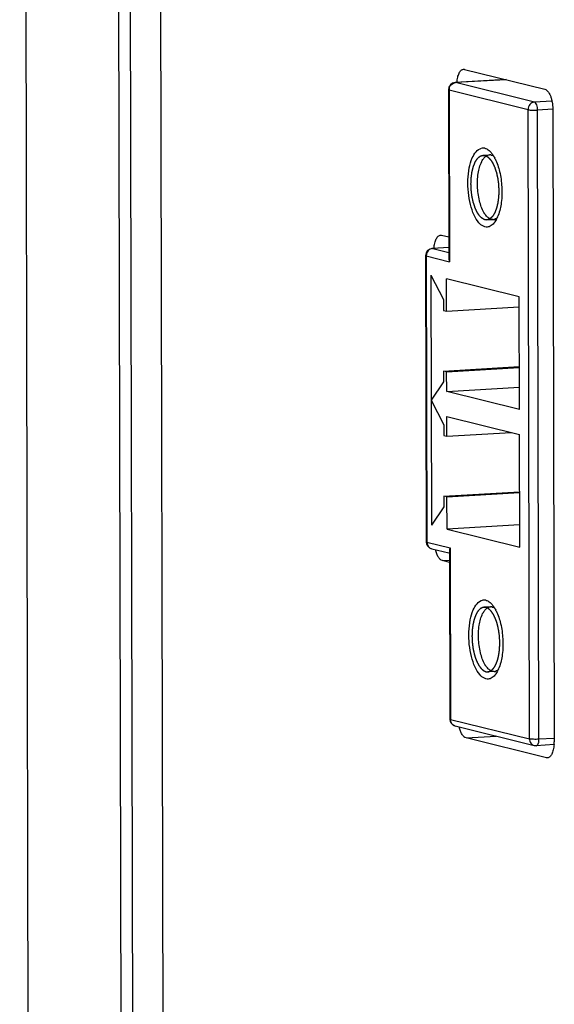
# Model space of a CAD drawing. Header units: millimetres. Extents: x 0 to 2731, y -3524 to -2222.
# Tile 66 of 221: x 1453 to 1468, y -3233 to -3206. Entities that reach past the tile are written whole.
import ezdxf

# ---------------------------------------------------------------- set-up
doc = ezdxf.new("R2010")
doc.units = ezdxf.units.MM
doc.header["$LTSCALE"] = 46.255
doc.layers.add('00_COMPONENTS', color=7, linetype='CONTINUOUS')

msp = doc.modelspace()

# ---------------------------------------------------------------- linework, layer by layer
at = {"layer": '00_COMPONENTS', "color": 7}
for p, q in [((1453.362, -3302.769), (1452.969, -3125.035)), ((1455.942, -3303.406), (1455.549, -3125.672)), ((1455.863, -3125.667), (1456.256, -3303.401)), ((1456.711, -3126.157), (1457.103, -3303.494)), ((1465.336, -3207.123), (1467.572, -3207.675)), ((1466.489, -3207.408), (1465.076, -3207.491)), ((1464.888, -3207.691), (1464.898, -3212.371)), ((1467.789, -3208.225), (1467.827, -3225.81)), ((1466.135, -3211.295), (1466.085, -3211.291)), ((1464.7, -3211.729), (1464.897, -3211.778)), ((1464.253, -3212.297), (1464.271, -3220.251)), ((1464.898, -3212.07), (1464.442, -3212.097)), ((1464.403, -3212.841), (1464.418, -3219.791)), ((1464.403, -3212.841), (1464.749, -3213.522)), ((1464.835, -3213.841), (1464.834, -3212.947)), ((1466.854, -3213.446), (1464.834, -3212.947)), ((1464.749, -3213.522), (1464.749, -3213.82)), ((1466.861, -3216.574), (1466.854, -3213.446)), ((1464.749, -3213.82), (1464.835, -3213.841)), ((1464.835, -3213.841), (1466.855, -3213.722)), ((1464.753, -3215.508), (1466.859, -3215.384)), ((1464.753, -3215.508), (1464.754, -3215.805)), ((1464.839, -3215.529), (1464.753, -3215.508)), ((1464.839, -3215.529), (1466.859, -3215.41)), ((1464.84, -3216.075), (1464.839, -3215.529)), ((1464.754, -3215.805), (1464.411, -3216.316)), ((1464.84, -3216.075), (1466.86, -3215.956)), ((1466.861, -3216.574), (1464.84, -3216.075)), ((1464.411, -3216.316), (1464.756, -3216.997)), ((1464.843, -3217.316), (1464.842, -3216.77)), ((1464.842, -3216.77), (1466.863, -3217.269)), ((1464.756, -3216.997), (1464.757, -3217.295)), ((1464.843, -3217.316), (1466.628, -3217.211)), ((1464.757, -3217.295), (1464.843, -3217.316)), ((1466.87, -3220.397), (1466.863, -3217.269)), ((1464.761, -3218.983), (1466.866, -3218.859)), ((1464.847, -3219.004), (1466.866, -3218.885)), ((1464.761, -3218.983), (1464.762, -3219.281)), ((1464.847, -3219.004), (1464.761, -3218.983)), ((1464.849, -3219.898), (1464.847, -3219.004)), ((1464.762, -3219.281), (1464.418, -3219.791)), ((1466.868, -3219.779), (1464.849, -3219.898)), ((1464.849, -3219.898), (1466.87, -3220.397)), ((1464.423, -3220.444), (1464.9, -3220.562)), ((1464.916, -3220.495), (1464.927, -3225.176)), ((1464.917, -3220.823), (1464.72, -3220.775)), ((1466.163, -3223.856), (1466.112, -3223.851)), ((1465.079, -3225.37), (1467.272, -3225.912)), ((1467.614, -3226.253), (1465.377, -3225.701)), ((1467.832, -3225.888), (1467.332, -3225.917))]:
    msp.add_line(p, q, dxfattribs=at)
at = {"layer": '00_COMPONENTS', "color": 4}
for p, q in [((1465.088, -3207.492), (1465.077, -3207.491)), ((1466.494, -3207.409), (1465.088, -3207.492)), ((1467.281, -3208.033), (1465.088, -3207.492)), ((1464.907, -3207.701), (1464.918, -3212.467)), ((1467.101, -3208.243), (1464.907, -3207.701)), ((1467.767, -3208.005), (1467.281, -3208.033)), ((1467.139, -3225.728), (1467.101, -3208.243)), ((1467.789, -3208.228), (1467.367, -3208.253)), ((1467.406, -3225.739), (1467.367, -3208.253)), ((1465.849, -3209.509), (1466.03, -3209.499)), ((1465.955, -3211.306), (1466.223, -3211.29)), ((1464.273, -3212.308), (1464.29, -3220.261)), ((1464.273, -3212.308), (1464.918, -3212.467)), ((1464.898, -3212.072), (1464.453, -3212.098)), ((1464.453, -3212.098), (1464.898, -3212.208)), ((1464.29, -3220.261), (1464.936, -3220.42)), ((1464.936, -3220.42), (1464.946, -3225.186)), ((1464.72, -3220.775), (1464.917, -3220.763)), ((1466.146, -3222.054), (1465.877, -3222.07)), ((1466.163, -3223.856), (1465.983, -3223.867)), ((1464.927, -3225.176), (1464.927, -3225.176)), ((1464.946, -3225.186), (1467.139, -3225.728)), ((1465.377, -3225.701), (1466.218, -3225.651)), ((1467.822, -3225.714), (1467.406, -3225.739)), ((1467.614, -3226.253), (1467.669, -3226.25))]:
    msp.add_line(p, q, dxfattribs=at)
at = {"layer": '00_COMPONENTS', "color": 7}
for centre, radius, start, end in [((1465.088, -3207.69), 0.2, 93.2915, 180.1267), ((1465.85, -3209.514), 0.205, 83.9804, 100.4773), ((1465.848, -3209.522), 0.213, 76.089, 83.8945), ((1465.755, -3209.695), 0.412, 48.9512, 50.4778), ((1466.04, -3209.665), 0.166, 83.2792, 93.427), ((1466.039, -3209.672), 0.174, 76.0933, 83.2514), ((1465.126, -3210.133), 1.183, 26.3473, 27.1966), ((1465.323, -3210.824), 1.015, 335.0992, 339.399), ((1466.125, -3211.127), 0.169, 273.5073, 283.8532), ((1465.461, -3210.888), 0.863, 333.0878, 335.0355), ((1464.453, -3212.297), 0.2, 93.3455, 180.0967), ((1464.471, -3220.25), 0.2, 180.0798, 256.1253), ((1465.877, -3222.074), 0.205, 83.9804, 100.4773), ((1465.876, -3222.083), 0.213, 76.089, 83.8945), ((1465.783, -3222.256), 0.412, 48.9512, 50.4778), ((1466.068, -3222.225), 0.166, 83.2792, 93.427), ((1466.067, -3222.233), 0.174, 76.0933, 83.2514), ((1465.154, -3222.694), 1.183, 26.3473, 27.1966), ((1465.489, -3223.448), 0.863, 333.0878, 335.0355), ((1465.35, -3223.385), 1.015, 335.0992, 339.399), ((1466.153, -3223.688), 0.169, 273.5073, 283.8532), ((1465.127, -3225.176), 0.2, 180.1701, 256.7807), ((1467.32, -3225.717), 0.2, 256.1371, 273.3609), ((1466.713, -3225.812), 1.115, 356.0982, 0.1382)]:
    msp.add_arc(centre, radius, start, end, dxfattribs=at)
at = {"layer": '00_COMPONENTS', "color": 4}
for centre, radius, start, end in [((1465.126, -3207.701), 0.218, 171.2685, 180.0644), ((1465.098, -3207.661), 0.169, 97.3141, 104.501), ((1465.097, -3207.652), 0.16, 93.3745, 97.2842), ((1464.491, -3212.307), 0.218, 170.9251, 180.0575), ((1464.503, -3220.26), 0.213, 180.1701, 198.5988), ((1465.118, -3225.21), 0.164, 250.0964, 256.1214)]:
    msp.add_arc(centre, radius, start, end, dxfattribs=at)
at = {"layer": '00_COMPONENTS', "color": 7}
for points, knots in [([(1465.125, -3207.488), (1465.128, -3207.439), (1465.138, -3207.369), (1465.162, -3207.282), (1465.184, -3207.228), (1465.21, -3207.183), (1465.24, -3207.149), (1465.272, -3207.127), (1465.296, -3207.121), (1465.308, -3207.12)], [0, 0, 0, 0, 0.33378, 0.482647, 0.616213, 0.733259, 0.834057, 0.921123, 1, 1, 1, 1]), ([(1465.308, -3207.12), (1465.315, -3207.12), (1465.325, -3207.12), (1465.334, -3207.122), (1465.336, -3207.123)], [0, 0, 0, 0, 0.74559, 1, 1, 1, 1]), ([(1467.572, -3207.675), (1467.605, -3207.683), (1467.651, -3207.723), (1467.695, -3207.791), (1467.727, -3207.861), (1467.754, -3207.942), (1467.78, -3208.064), (1467.788, -3208.16), (1467.789, -3208.225)], [0, 0, 0, 0, 0.163066, 0.270621, 0.395302, 0.534651, 0.684972, 1, 1, 1, 1]), ([(1465.731, -3211.383), (1465.677, -3211.32), (1465.585, -3211.155), (1465.489, -3210.87), (1465.434, -3210.539), (1465.422, -3210.196), (1465.458, -3209.87), (1465.542, -3209.56), (1465.689, -3209.336), (1465.812, -3209.313)], [0, 0, 0, 0, 0.111109, 0.247608, 0.400312, 0.557369, 0.705128, 0.832054, 1, 1, 1, 1]), ([(1465.9, -3209.315), (1465.91, -3209.318), (1465.952, -3209.331), (1465.991, -3209.356), (1466.017, -3209.378)], [0, 0, 0, 0, 0.231932, 1, 1, 1, 1]), ([(1465.813, -3209.687), (1465.818, -3209.675), (1465.841, -3209.633), (1465.869, -3209.594), (1465.893, -3209.569)], [0, 0, 0, 0, 0.272845, 1, 1, 1, 1]), ([(1465.893, -3209.569), (1465.9, -3209.562), (1465.927, -3209.536), (1465.959, -3209.516), (1465.985, -3209.508)], [0, 0, 0, 0, 0.271976, 1, 1, 1, 1]), ([(1466.067, -3209.425), (1466.073, -3209.433), (1466.101, -3209.465), (1466.125, -3209.501), (1466.142, -3209.529)], [0, 0, 0, 0, 0.234816, 1, 1, 1, 1]), ([(1466.081, -3209.503), (1466.096, -3209.507), (1466.117, -3209.515), (1466.137, -3209.526), (1466.142, -3209.529)], [0, 0, 0, 0, 0.736684, 1, 1, 1, 1]), ([(1465.898, -3211.133), (1465.835, -3211.04), (1465.744, -3210.802), (1465.687, -3210.42), (1465.7, -3210.034), (1465.762, -3209.788), (1465.813, -3209.687)], [0, 0, 0, 0, 0.227025, 0.500162, 0.773294, 1, 1, 1, 1]), ([(1466.186, -3209.608), (1466.242, -3209.721), (1466.327, -3209.979), (1466.383, -3210.389), (1466.372, -3210.8), (1466.317, -3211.065), (1466.273, -3211.182)], [0, 0, 0, 0, 0.234447, 0.501347, 0.767881, 1, 1, 1, 1]), ([(1465.989, -3211.239), (1465.981, -3211.232), (1465.947, -3211.2), (1465.918, -3211.163), (1465.898, -3211.133)], [0, 0, 0, 0, 0.227539, 1, 1, 1, 1]), ([(1465.904, -3211.5), (1465.889, -3211.496), (1465.823, -3211.472), (1465.767, -3211.424), (1465.731, -3211.383)], [0, 0, 0, 0, 0.221489, 1, 1, 1, 1]), ([(1466.131, -3211.422), (1466.1, -3211.453), (1466.031, -3211.505), (1465.942, -3211.509), (1465.904, -3211.5)], [0, 0, 0, 0, 0.529477, 1, 1, 1, 1]), ([(1466.18, -3211.363), (1466.176, -3211.368), (1466.161, -3211.389), (1466.144, -3211.408), (1466.131, -3211.422)], [0, 0, 0, 0, 0.261102, 1, 1, 1, 1]), ([(1466.243, -3211.252), (1466.237, -3211.256), (1466.213, -3211.273), (1466.186, -3211.286), (1466.165, -3211.291)], [0, 0, 0, 0, 0.265191, 1, 1, 1, 1]), ([(1466.23, -3211.278), (1466.226, -3211.286), (1466.211, -3211.315), (1466.194, -3211.343), (1466.18, -3211.363)], [0, 0, 0, 0, 0.261688, 1, 1, 1, 1]), ([(1464.489, -3212.094), (1464.492, -3212.046), (1464.502, -3211.975), (1464.526, -3211.889), (1464.548, -3211.834), (1464.574, -3211.79), (1464.604, -3211.756), (1464.636, -3211.734), (1464.661, -3211.727), (1464.672, -3211.727)], [0, 0, 0, 0, 0.333782, 0.482661, 0.616239, 0.733292, 0.834088, 0.921143, 1, 1, 1, 1]), ([(1464.672, -3211.727), (1464.679, -3211.726), (1464.689, -3211.727), (1464.698, -3211.729), (1464.7, -3211.729)], [0, 0, 0, 0, 0.74559, 1, 1, 1, 1]), ([(1464.898, -3212.371), (1464.899, -3212.395), (1464.904, -3212.428), (1464.915, -3212.459), (1464.918, -3212.467)], [0, 0, 0, 0, 0.740419, 1, 1, 1, 1]), ([(1464.72, -3220.775), (1464.699, -3220.77), (1464.668, -3220.75), (1464.635, -3220.714), (1464.599, -3220.663), (1464.561, -3220.582), (1464.54, -3220.51), (1464.531, -3220.471)], [0, 0, 0, 0, 0.174862, 0.280573, 0.399908, 0.67788, 1, 1, 1, 1]), ([(1464.936, -3220.42), (1464.933, -3220.426), (1464.922, -3220.45), (1464.916, -3220.476), (1464.916, -3220.495)], [0, 0, 0, 0, 0.268401, 1, 1, 1, 1]), ([(1465.759, -3223.943), (1465.704, -3223.881), (1465.612, -3223.716), (1465.517, -3223.431), (1465.461, -3223.099), (1465.45, -3222.757), (1465.486, -3222.43), (1465.57, -3222.12), (1465.716, -3221.896), (1465.84, -3221.873)], [0, 0, 0, 0, 0.111109, 0.247608, 0.400312, 0.557369, 0.705128, 0.832054, 1, 1, 1, 1]), ([(1465.927, -3221.876), (1465.937, -3221.878), (1465.98, -3221.892), (1466.019, -3221.916), (1466.045, -3221.938)], [0, 0, 0, 0, 0.231932, 1, 1, 1, 1]), ([(1465.84, -3222.247), (1465.846, -3222.236), (1465.869, -3222.194), (1465.897, -3222.154), (1465.921, -3222.13)], [0, 0, 0, 0, 0.272845, 1, 1, 1, 1]), ([(1465.921, -3222.13), (1465.928, -3222.122), (1465.955, -3222.097), (1465.987, -3222.077), (1466.012, -3222.068)], [0, 0, 0, 0, 0.271976, 1, 1, 1, 1]), ([(1466.094, -3221.986), (1466.101, -3221.993), (1466.129, -3222.026), (1466.153, -3222.061), (1466.17, -3222.089)], [0, 0, 0, 0, 0.234816, 1, 1, 1, 1]), ([(1466.108, -3222.064), (1466.124, -3222.068), (1466.145, -3222.076), (1466.164, -3222.087), (1466.169, -3222.09)], [0, 0, 0, 0, 0.736684, 1, 1, 1, 1]), ([(1466.214, -3222.169), (1466.269, -3222.282), (1466.355, -3222.539), (1466.411, -3222.949), (1466.4, -3223.361), (1466.344, -3223.626), (1466.3, -3223.742)], [0, 0, 0, 0, 0.234447, 0.501347, 0.767881, 1, 1, 1, 1]), ([(1465.926, -3223.694), (1465.863, -3223.6), (1465.772, -3223.363), (1465.715, -3222.98), (1465.728, -3222.594), (1465.79, -3222.348), (1465.84, -3222.247)], [0, 0, 0, 0, 0.227025, 0.500162, 0.773294, 1, 1, 1, 1]), ([(1466.017, -3223.799), (1466.009, -3223.792), (1465.975, -3223.761), (1465.946, -3223.724), (1465.926, -3223.694)], [0, 0, 0, 0, 0.227539, 1, 1, 1, 1]), ([(1466.271, -3223.812), (1466.264, -3223.817), (1466.241, -3223.834), (1466.214, -3223.846), (1466.193, -3223.851)], [0, 0, 0, 0, 0.265191, 1, 1, 1, 1]), ([(1465.932, -3224.06), (1465.917, -3224.057), (1465.85, -3224.033), (1465.795, -3223.985), (1465.759, -3223.943)], [0, 0, 0, 0, 0.221489, 1, 1, 1, 1]), ([(1466.159, -3223.982), (1466.128, -3224.014), (1466.059, -3224.066), (1465.97, -3224.07), (1465.932, -3224.06)], [0, 0, 0, 0, 0.529477, 1, 1, 1, 1]), ([(1466.208, -3223.923), (1466.204, -3223.929), (1466.189, -3223.949), (1466.172, -3223.969), (1466.159, -3223.982)], [0, 0, 0, 0, 0.261102, 1, 1, 1, 1]), ([(1466.258, -3223.839), (1466.254, -3223.846), (1466.239, -3223.875), (1466.222, -3223.903), (1466.208, -3223.923)], [0, 0, 0, 0, 0.261688, 1, 1, 1, 1]), ([(1465.377, -3225.701), (1465.356, -3225.695), (1465.325, -3225.676), (1465.292, -3225.64), (1465.256, -3225.589), (1465.218, -3225.507), (1465.197, -3225.436), (1465.188, -3225.397)], [0, 0, 0, 0, 0.174862, 0.280573, 0.399908, 0.67788, 1, 1, 1, 1]), ([(1467.825, -3225.888), (1467.822, -3225.937), (1467.812, -3226.007), (1467.787, -3226.094), (1467.765, -3226.148), (1467.739, -3226.192), (1467.71, -3226.226), (1467.677, -3226.249), (1467.653, -3226.255), (1467.642, -3226.256)], [0, 0, 0, 0, 0.33378, 0.482647, 0.616213, 0.733259, 0.834057, 0.921123, 1, 1, 1, 1]), ([(1467.642, -3226.256), (1467.635, -3226.256), (1467.625, -3226.255), (1467.616, -3226.254), (1467.614, -3226.253)], [0, 0, 0, 0, 0.74559, 1, 1, 1, 1])]:
    msp.add_open_spline(points, degree=3, knots=knots, dxfattribs=at)
at = {"layer": '00_COMPONENTS', "color": 4}
for points in [[(1464.91, -3207.667), (1464.913, -3207.645), (1464.92, -3207.623), (1464.93, -3207.602)], [(1464.453, -3212.098), (1464.421, -3212.1), (1464.389, -3212.112), (1464.363, -3212.13)], [(1464.442, -3212.097), (1464.446, -3212.097), (1464.449, -3212.097), (1464.453, -3212.098)]]:
    msp.add_open_spline(points, degree=3, dxfattribs=at)
for points, knots in [([(1464.93, -3207.602), (1464.937, -3207.589), (1464.966, -3207.542), (1465.016, -3207.507), (1465.056, -3207.497)], [0, 0, 0, 0, 0.260585, 1, 1, 1, 1]), ([(1464.888, -3207.691), (1464.888, -3207.693), (1464.896, -3207.698), (1464.903, -3207.7), (1464.907, -3207.701)], [0, 0, 0, 0, 0.322732, 1, 1, 1, 1]), ([(1467.281, -3208.033), (1467.233, -3208.036), (1467.136, -3208.089), (1467.101, -3208.192), (1467.101, -3208.243)], [0, 0, 0, 0, 0.483982, 1, 1, 1, 1]), ([(1467.367, -3208.253), (1467.367, -3208.204), (1467.357, -3208.133), (1467.32, -3208.06), (1467.294, -3208.037), (1467.281, -3208.033)], [0, 0, 0, 0, 0.604122, 0.836437, 1, 1, 1, 1]), ([(1467.101, -3208.243), (1467.138, -3208.252), (1467.228, -3208.256), (1467.316, -3208.256), (1467.367, -3208.253)], [0, 0, 0, 0, 0.428029, 1, 1, 1, 1]), ([(1465.904, -3211.301), (1465.898, -3211.298), (1465.885, -3211.292), (1465.87, -3211.285), (1465.857, -3211.279), (1465.849, -3211.275), (1465.843, -3211.272), (1465.838, -3211.27), (1465.834, -3211.268), (1465.832, -3211.267), (1465.83, -3211.266), (1465.829, -3211.266), (1465.828, -3211.265), (1465.826, -3211.263), (1465.824, -3211.261), (1465.82, -3211.257), (1465.815, -3211.253), (1465.809, -3211.247), (1465.802, -3211.24), (1465.793, -3211.231), (1465.784, -3211.223), (1465.776, -3211.216), (1465.77, -3211.21), (1465.765, -3211.206), (1465.762, -3211.202), (1465.759, -3211.2), (1465.758, -3211.198), (1465.756, -3211.197), (1465.755, -3211.196), (1465.754, -3211.194), (1465.751, -3211.19), (1465.748, -3211.185), (1465.744, -3211.179), (1465.738, -3211.171), (1465.731, -3211.16), (1465.723, -3211.148), (1465.715, -3211.136), (1465.708, -3211.126), (1465.702, -3211.117), (1465.698, -3211.111), (1465.694, -3211.106), (1465.692, -3211.103), (1465.691, -3211.101), (1465.689, -3211.099), (1465.689, -3211.097), (1465.687, -3211.094), (1465.685, -3211.09), (1465.682, -3211.083), (1465.678, -3211.075), (1465.673, -3211.065), (1465.667, -3211.051), (1465.66, -3211.035), (1465.652, -3211.02), (1465.645, -3211.004), (1465.638, -3210.99), (1465.634, -3210.981), (1465.632, -3210.976), (1465.63, -3210.972), (1465.628, -3210.967), (1465.626, -3210.961), (1465.623, -3210.95), (1465.618, -3210.935), (1465.612, -3210.917), (1465.606, -3210.899), (1465.6, -3210.88), (1465.594, -3210.862), (1465.589, -3210.847), (1465.585, -3210.836), (1465.583, -3210.83), (1465.581, -3210.825), (1465.58, -3210.82), (1465.579, -3210.813), (1465.576, -3210.802), (1465.572, -3210.785), (1465.568, -3210.764), (1465.563, -3210.744), (1465.559, -3210.724), (1465.554, -3210.703), (1465.551, -3210.686), (1465.548, -3210.675), (1465.547, -3210.668), (1465.545, -3210.663), (1465.545, -3210.657), (1465.544, -3210.65), (1465.542, -3210.638), (1465.54, -3210.62), (1465.537, -3210.598), (1465.533, -3210.569), (1465.53, -3210.541), (1465.526, -3210.516), (1465.525, -3210.503), (1465.524, -3210.496), (1465.523, -3210.491), (1465.523, -3210.485), (1465.522, -3210.477), (1465.522, -3210.464), (1465.521, -3210.446), (1465.52, -3210.424), (1465.519, -3210.401), (1465.518, -3210.379), (1465.517, -3210.357), (1465.516, -3210.338), (1465.516, -3210.325), (1465.515, -3210.318), (1465.515, -3210.312), (1465.515, -3210.307), (1465.515, -3210.299), (1465.516, -3210.287), (1465.517, -3210.269), (1465.518, -3210.248), (1465.518, -3210.226), (1465.519, -3210.205), (1465.52, -3210.183), (1465.521, -3210.165), (1465.521, -3210.153), (1465.522, -3210.146), (1465.522, -3210.14), (1465.523, -3210.135), (1465.524, -3210.128), (1465.525, -3210.117), (1465.527, -3210.1), (1465.53, -3210.08), (1465.533, -3210.059), (1465.535, -3210.039), (1465.538, -3210.019), (1465.54, -3210.002), (1465.542, -3209.99), (1465.543, -3209.984), (1465.543, -3209.979), (1465.545, -3209.974), (1465.546, -3209.968), (1465.549, -3209.957), (1465.552, -3209.942), (1465.557, -3209.924), (1465.561, -3209.906), (1465.565, -3209.888), (1465.569, -3209.873), (1465.572, -3209.861), (1465.574, -3209.852), (1465.576, -3209.844), (1465.577, -3209.838), (1465.578, -3209.833), (1465.58, -3209.83), (1465.582, -3209.824), (1465.585, -3209.818), (1465.588, -3209.81), (1465.592, -3209.799), (1465.597, -3209.786), (1465.603, -3209.771), (1465.609, -3209.755), (1465.614, -3209.742), (1465.618, -3209.732), (1465.621, -3209.724), (1465.623, -3209.717), (1465.625, -3209.713), (1465.626, -3209.71), (1465.627, -3209.708), (1465.628, -3209.707), (1465.629, -3209.705), (1465.631, -3209.701), (1465.634, -3209.696), (1465.638, -3209.69), (1465.643, -3209.682), (1465.649, -3209.672), (1465.656, -3209.66), (1465.663, -3209.648), (1465.669, -3209.638), (1465.674, -3209.63), (1465.678, -3209.624), (1465.681, -3209.619), (1465.683, -3209.615), (1465.684, -3209.613), (1465.685, -3209.612), (1465.686, -3209.611), (1465.687, -3209.609), (1465.69, -3209.607), (1465.693, -3209.604), (1465.698, -3209.599), (1465.703, -3209.594), (1465.71, -3209.587), (1465.718, -3209.579), (1465.727, -3209.571), (1465.733, -3209.564), (1465.739, -3209.558), (1465.743, -3209.554), (1465.747, -3209.551), (1465.749, -3209.548), (1465.75, -3209.547), (1465.751, -3209.546), (1465.753, -3209.545), (1465.754, -3209.545), (1465.757, -3209.543), (1465.76, -3209.542), (1465.765, -3209.54), (1465.771, -3209.537), (1465.779, -3209.533), (1465.788, -3209.529), (1465.797, -3209.525), (1465.804, -3209.522), (1465.81, -3209.519), (1465.815, -3209.517), (1465.818, -3209.515), (1465.821, -3209.514), (1465.822, -3209.513), (1465.824, -3209.513), (1465.825, -3209.513), (1465.826, -3209.513), (1465.829, -3209.513), (1465.833, -3209.513), (1465.838, -3209.513), (1465.844, -3209.513), (1465.852, -3209.513), (1465.865, -3209.513), (1465.881, -3209.514), (1465.894, -3209.514), (1465.9, -3209.514)], [0, 0, 0, 0, 0.015625, 0.03125, 0.039062, 0.046875, 0.050781, 0.054688, 0.058594, 0.060547, 0.061523, 0.0625, 0.063477, 0.064453, 0.066406, 0.070312, 0.074219, 0.078125, 0.085938, 0.09375, 0.101562, 0.109375, 0.113281, 0.117188, 0.121094, 0.123047, 0.124023, 0.125, 0.125977, 0.126953, 0.128906, 0.132812, 0.136719, 0.140625, 0.148438, 0.15625, 0.164062, 0.171875, 0.175781, 0.179688, 0.183594, 0.185547, 0.186523, 0.1875, 0.188477, 0.189453, 0.191406, 0.195312, 0.199219, 0.203125, 0.210938, 0.21875, 0.226562, 0.234375, 0.242188, 0.246094, 0.248047, 0.25, 0.251953, 0.253906, 0.257812, 0.265625, 0.273438, 0.28125, 0.289062, 0.296875, 0.304688, 0.308594, 0.310547, 0.3125, 0.314453, 0.316406, 0.320312, 0.328125, 0.335938, 0.34375, 0.351562, 0.359375, 0.367188, 0.371094, 0.373047, 0.375, 0.376953, 0.378906, 0.382812, 0.390625, 0.398438, 0.40625, 0.421875, 0.429688, 0.433594, 0.435547, 0.4375, 0.439453, 0.441406, 0.445312, 0.453125, 0.460938, 0.46875, 0.476562, 0.484375, 0.492188, 0.496094, 0.498047, 0.5, 0.501953, 0.503906, 0.507812, 0.515625, 0.523438, 0.53125, 0.539062, 0.546875, 0.554688, 0.558594, 0.560547, 0.5625, 0.564453, 0.566406, 0.570312, 0.578125, 0.585938, 0.59375, 0.601562, 0.609375, 0.617188, 0.621094, 0.623047, 0.625, 0.626953, 0.628906, 0.632812, 0.640625, 0.648438, 0.65625, 0.664062, 0.671875, 0.675781, 0.679688, 0.683594, 0.685547, 0.6875, 0.689453, 0.691406, 0.695312, 0.699219, 0.703125, 0.710938, 0.71875, 0.726562, 0.734375, 0.738281, 0.742188, 0.746094, 0.748047, 0.749023, 0.75, 0.750977, 0.751953, 0.753906, 0.757812, 0.761719, 0.765625, 0.773438, 0.78125, 0.789062, 0.796875, 0.800781, 0.804688, 0.808594, 0.810547, 0.811523, 0.8125, 0.813477, 0.814453, 0.816406, 0.820312, 0.824219, 0.828125, 0.835938, 0.84375, 0.851562, 0.859375, 0.863281, 0.867188, 0.871094, 0.873047, 0.874023, 0.875, 0.875977, 0.876953, 0.878906, 0.882812, 0.886719, 0.890625, 0.898438, 0.90625, 0.914062, 0.921875, 0.925781, 0.929688, 0.933594, 0.935547, 0.936523, 0.9375, 0.938477, 0.939453, 0.941406, 0.945312, 0.949219, 0.953125, 0.960938, 0.96875, 0.984375, 1, 1, 1, 1]), ([(1465.9, -3209.514), (1465.906, -3209.517), (1465.919, -3209.523), (1465.935, -3209.53), (1465.947, -3209.536), (1465.955, -3209.54), (1465.961, -3209.543), (1465.966, -3209.545), (1465.97, -3209.547), (1465.973, -3209.548), (1465.974, -3209.549), (1465.975, -3209.549), (1465.976, -3209.551), (1465.978, -3209.552), (1465.981, -3209.555), (1465.984, -3209.558), (1465.989, -3209.562), (1465.995, -3209.568), (1466.002, -3209.575), (1466.011, -3209.584), (1466.021, -3209.592), (1466.028, -3209.599), (1466.034, -3209.605), (1466.039, -3209.609), (1466.042, -3209.613), (1466.045, -3209.615), (1466.047, -3209.617), (1466.048, -3209.618), (1466.049, -3209.619), (1466.05, -3209.621), (1466.053, -3209.625), (1466.056, -3209.63), (1466.06, -3209.636), (1466.066, -3209.644), (1466.073, -3209.655), (1466.081, -3209.667), (1466.09, -3209.679), (1466.096, -3209.69), (1466.102, -3209.698), (1466.106, -3209.704), (1466.11, -3209.709), (1466.112, -3209.713), (1466.114, -3209.715), (1466.115, -3209.716), (1466.116, -3209.718), (1466.117, -3209.721), (1466.119, -3209.725), (1466.122, -3209.732), (1466.126, -3209.74), (1466.131, -3209.751), (1466.137, -3209.764), (1466.144, -3209.78), (1466.152, -3209.796), (1466.159, -3209.812), (1466.166, -3209.825), (1466.17, -3209.834), (1466.172, -3209.839), (1466.174, -3209.843), (1466.176, -3209.848), (1466.178, -3209.854), (1466.181, -3209.865), (1466.186, -3209.88), (1466.192, -3209.898), (1466.198, -3209.917), (1466.204, -3209.935), (1466.211, -3209.953), (1466.216, -3209.969), (1466.219, -3209.979), (1466.221, -3209.985), (1466.223, -3209.99), (1466.224, -3209.995), (1466.225, -3210.002), (1466.228, -3210.014), (1466.232, -3210.031), (1466.236, -3210.051), (1466.241, -3210.071), (1466.245, -3210.091), (1466.25, -3210.112), (1466.253, -3210.129), (1466.256, -3210.141), (1466.257, -3210.147), (1466.259, -3210.152), (1466.259, -3210.158), (1466.26, -3210.165), (1466.262, -3210.178), (1466.264, -3210.195), (1466.267, -3210.217), (1466.271, -3210.246), (1466.275, -3210.274), (1466.278, -3210.3), (1466.279, -3210.312), (1466.28, -3210.319), (1466.281, -3210.325), (1466.281, -3210.33), (1466.282, -3210.338), (1466.282, -3210.351), (1466.283, -3210.369), (1466.284, -3210.392), (1466.285, -3210.414), (1466.286, -3210.436), (1466.287, -3210.459), (1466.288, -3210.477), (1466.289, -3210.49), (1466.289, -3210.498), (1466.289, -3210.503), (1466.289, -3210.509), (1466.289, -3210.516), (1466.288, -3210.528), (1466.287, -3210.546), (1466.286, -3210.568), (1466.286, -3210.589), (1466.285, -3210.611), (1466.284, -3210.632), (1466.283, -3210.65), (1466.283, -3210.662), (1466.282, -3210.67), (1466.282, -3210.675), (1466.281, -3210.68), (1466.281, -3210.687), (1466.279, -3210.698), (1466.277, -3210.715), (1466.274, -3210.736), (1466.271, -3210.756), (1466.269, -3210.776), (1466.266, -3210.796), (1466.264, -3210.813), (1466.262, -3210.825), (1466.261, -3210.831), (1466.261, -3210.837), (1466.26, -3210.841), (1466.258, -3210.847), (1466.256, -3210.858), (1466.252, -3210.873), (1466.247, -3210.891), (1466.243, -3210.909), (1466.239, -3210.927), (1466.235, -3210.942), (1466.232, -3210.955), (1466.23, -3210.964), (1466.228, -3210.971), (1466.227, -3210.977), (1466.226, -3210.982), (1466.224, -3210.986), (1466.222, -3210.991), (1466.219, -3210.997), (1466.216, -3211.005), (1466.212, -3211.016), (1466.207, -3211.029), (1466.201, -3211.044), (1466.195, -3211.06), (1466.19, -3211.073), (1466.186, -3211.084), (1466.183, -3211.091), (1466.181, -3211.098), (1466.179, -3211.103), (1466.178, -3211.105), (1466.177, -3211.107), (1466.176, -3211.109), (1466.175, -3211.111), (1466.173, -3211.114), (1466.17, -3211.119), (1466.166, -3211.125), (1466.161, -3211.133), (1466.155, -3211.143), (1466.148, -3211.155), (1466.141, -3211.167), (1466.135, -3211.177), (1466.13, -3211.185), (1466.126, -3211.191), (1466.123, -3211.196), (1466.121, -3211.2), (1466.12, -3211.202), (1466.119, -3211.203), (1466.118, -3211.204), (1466.117, -3211.206), (1466.114, -3211.208), (1466.111, -3211.212), (1466.107, -3211.216), (1466.101, -3211.221), (1466.094, -3211.228), (1466.086, -3211.236), (1466.078, -3211.245), (1466.071, -3211.251), (1466.065, -3211.257), (1466.061, -3211.261), (1466.057, -3211.265), (1466.055, -3211.267), (1466.054, -3211.268), (1466.053, -3211.269), (1466.051, -3211.27), (1466.05, -3211.271), (1466.047, -3211.272), (1466.044, -3211.273), (1466.039, -3211.276), (1466.033, -3211.278), (1466.026, -3211.282), (1466.017, -3211.286), (1466.008, -3211.29), (1466, -3211.294), (1465.994, -3211.296), (1465.989, -3211.298), (1465.986, -3211.3), (1465.983, -3211.301), (1465.982, -3211.302), (1465.98, -3211.303), (1465.979, -3211.302), (1465.978, -3211.302), (1465.975, -3211.302), (1465.971, -3211.302), (1465.966, -3211.302), (1465.96, -3211.302), (1465.952, -3211.302), (1465.939, -3211.302), (1465.923, -3211.302), (1465.91, -3211.301), (1465.904, -3211.301)], [0, 0, 0, 0, 0.015625, 0.03125, 0.039062, 0.046875, 0.050781, 0.054688, 0.058594, 0.060547, 0.061523, 0.0625, 0.063477, 0.064453, 0.066406, 0.070312, 0.074219, 0.078125, 0.085938, 0.09375, 0.101562, 0.109375, 0.113281, 0.117188, 0.121094, 0.123047, 0.124023, 0.125, 0.125977, 0.126953, 0.128906, 0.132812, 0.136719, 0.140625, 0.148438, 0.15625, 0.164062, 0.171875, 0.175781, 0.179688, 0.183594, 0.185547, 0.186523, 0.1875, 0.188477, 0.189453, 0.191406, 0.195312, 0.199219, 0.203125, 0.210938, 0.21875, 0.226562, 0.234375, 0.242188, 0.246094, 0.248047, 0.25, 0.251953, 0.253906, 0.257812, 0.265625, 0.273438, 0.28125, 0.289062, 0.296875, 0.304688, 0.308594, 0.310547, 0.3125, 0.314453, 0.316406, 0.320312, 0.328125, 0.335938, 0.34375, 0.351562, 0.359375, 0.367188, 0.371094, 0.373047, 0.375, 0.376953, 0.378906, 0.382812, 0.390625, 0.398438, 0.40625, 0.421875, 0.429688, 0.433594, 0.435547, 0.4375, 0.439453, 0.441406, 0.445312, 0.453125, 0.460938, 0.46875, 0.476562, 0.484375, 0.492188, 0.496094, 0.498047, 0.5, 0.501953, 0.503906, 0.507812, 0.515625, 0.523438, 0.53125, 0.539062, 0.546875, 0.554688, 0.558594, 0.560547, 0.5625, 0.564453, 0.566406, 0.570312, 0.578125, 0.585938, 0.59375, 0.601562, 0.609375, 0.617188, 0.621094, 0.623047, 0.625, 0.626953, 0.628906, 0.632812, 0.640625, 0.648438, 0.65625, 0.664062, 0.671875, 0.675781, 0.679688, 0.683594, 0.685547, 0.6875, 0.689453, 0.691406, 0.695312, 0.699219, 0.703125, 0.710938, 0.71875, 0.726562, 0.734375, 0.738281, 0.742188, 0.746094, 0.748047, 0.749023, 0.75, 0.750977, 0.751953, 0.753906, 0.757812, 0.761719, 0.765625, 0.773438, 0.78125, 0.789062, 0.796875, 0.800781, 0.804688, 0.808594, 0.810547, 0.811523, 0.8125, 0.813477, 0.814453, 0.816406, 0.820312, 0.824219, 0.828125, 0.835938, 0.84375, 0.851562, 0.859375, 0.863281, 0.867188, 0.871094, 0.873047, 0.874023, 0.875, 0.875977, 0.876953, 0.878906, 0.882812, 0.886719, 0.890625, 0.898438, 0.90625, 0.914062, 0.921875, 0.925781, 0.929688, 0.933594, 0.935547, 0.936523, 0.9375, 0.938477, 0.939453, 0.941406, 0.945312, 0.949219, 0.953125, 0.960938, 0.96875, 0.984375, 1, 1, 1, 1]), ([(1464.253, -3212.297), (1464.253, -3212.3), (1464.261, -3212.305), (1464.268, -3212.306), (1464.273, -3212.308)], [0, 0, 0, 0, 0.319534, 1, 1, 1, 1]), ([(1464.363, -3212.13), (1464.328, -3212.154), (1464.292, -3212.204), (1464.278, -3212.259), (1464.276, -3212.273)], [0, 0, 0, 0, 0.743083, 1, 1, 1, 1]), ([(1464.271, -3220.251), (1464.271, -3220.253), (1464.279, -3220.258), (1464.286, -3220.26), (1464.29, -3220.261)], [0, 0, 0, 0, 0.319511, 1, 1, 1, 1]), ([(1464.302, -3220.328), (1464.311, -3220.356), (1464.342, -3220.408), (1464.396, -3220.438), (1464.423, -3220.444)], [0, 0, 0, 0, 0.510622, 1, 1, 1, 1]), ([(1465.928, -3222.074), (1465.922, -3222.074), (1465.909, -3222.074), (1465.893, -3222.074), (1465.881, -3222.074), (1465.873, -3222.073), (1465.867, -3222.073), (1465.862, -3222.073), (1465.858, -3222.073), (1465.855, -3222.073), (1465.854, -3222.073), (1465.853, -3222.073), (1465.852, -3222.073), (1465.85, -3222.074), (1465.847, -3222.075), (1465.844, -3222.077), (1465.839, -3222.079), (1465.833, -3222.082), (1465.826, -3222.085), (1465.817, -3222.089), (1465.808, -3222.093), (1465.8, -3222.097), (1465.794, -3222.099), (1465.79, -3222.101), (1465.786, -3222.103), (1465.783, -3222.104), (1465.782, -3222.105), (1465.78, -3222.105), (1465.779, -3222.107), (1465.778, -3222.108), (1465.776, -3222.11), (1465.772, -3222.114), (1465.768, -3222.118), (1465.762, -3222.123), (1465.756, -3222.13), (1465.747, -3222.138), (1465.739, -3222.146), (1465.732, -3222.153), (1465.726, -3222.159), (1465.722, -3222.163), (1465.719, -3222.166), (1465.716, -3222.168), (1465.715, -3222.17), (1465.714, -3222.171), (1465.713, -3222.172), (1465.712, -3222.174), (1465.71, -3222.178), (1465.707, -3222.183), (1465.703, -3222.189), (1465.698, -3222.197), (1465.692, -3222.208), (1465.684, -3222.22), (1465.677, -3222.232), (1465.671, -3222.242), (1465.666, -3222.25), (1465.662, -3222.256), (1465.659, -3222.262), (1465.657, -3222.265), (1465.656, -3222.267), (1465.655, -3222.269), (1465.654, -3222.271), (1465.653, -3222.273), (1465.651, -3222.278), (1465.649, -3222.284), (1465.646, -3222.292), (1465.642, -3222.302), (1465.637, -3222.315), (1465.631, -3222.33), (1465.625, -3222.345), (1465.62, -3222.358), (1465.616, -3222.368), (1465.613, -3222.376), (1465.611, -3222.383), (1465.609, -3222.387), (1465.608, -3222.39), (1465.607, -3222.391), (1465.607, -3222.394), (1465.606, -3222.397), (1465.605, -3222.402), (1465.603, -3222.41), (1465.6, -3222.419), (1465.597, -3222.431), (1465.594, -3222.446), (1465.589, -3222.464), (1465.585, -3222.482), (1465.581, -3222.5), (1465.577, -3222.515), (1465.574, -3222.526), (1465.573, -3222.532), (1465.572, -3222.536), (1465.571, -3222.542), (1465.57, -3222.548), (1465.569, -3222.56), (1465.566, -3222.577), (1465.564, -3222.597), (1465.561, -3222.617), (1465.558, -3222.637), (1465.555, -3222.657), (1465.553, -3222.674), (1465.552, -3222.686), (1465.551, -3222.693), (1465.55, -3222.698), (1465.55, -3222.703), (1465.549, -3222.71), (1465.549, -3222.723), (1465.548, -3222.741), (1465.547, -3222.763), (1465.546, -3222.785), (1465.545, -3222.807), (1465.545, -3222.829), (1465.544, -3222.847), (1465.543, -3222.86), (1465.543, -3222.867), (1465.543, -3222.873), (1465.543, -3222.878), (1465.543, -3222.885), (1465.544, -3222.898), (1465.545, -3222.924), (1465.547, -3222.96), (1465.548, -3222.997), (1465.549, -3223.022), (1465.55, -3223.035), (1465.55, -3223.042), (1465.55, -3223.048), (1465.551, -3223.053), (1465.552, -3223.06), (1465.554, -3223.073), (1465.557, -3223.098), (1465.561, -3223.127), (1465.564, -3223.156), (1465.567, -3223.177), (1465.569, -3223.195), (1465.571, -3223.208), (1465.572, -3223.215), (1465.573, -3223.22), (1465.574, -3223.225), (1465.575, -3223.232), (1465.578, -3223.244), (1465.582, -3223.261), (1465.586, -3223.281), (1465.591, -3223.302), (1465.595, -3223.322), (1465.6, -3223.342), (1465.603, -3223.359), (1465.606, -3223.371), (1465.607, -3223.378), (1465.608, -3223.383), (1465.61, -3223.388), (1465.612, -3223.394), (1465.616, -3223.405), (1465.621, -3223.42), (1465.627, -3223.439), (1465.633, -3223.458), (1465.639, -3223.476), (1465.644, -3223.492), (1465.648, -3223.504), (1465.651, -3223.514), (1465.654, -3223.522), (1465.656, -3223.527), (1465.657, -3223.53), (1465.657, -3223.533), (1465.658, -3223.534), (1465.66, -3223.537), (1465.662, -3223.542), (1465.665, -3223.548), (1465.669, -3223.556), (1465.673, -3223.566), (1465.679, -3223.579), (1465.687, -3223.595), (1465.694, -3223.611), (1465.7, -3223.624), (1465.705, -3223.634), (1465.709, -3223.642), (1465.712, -3223.648), (1465.714, -3223.653), (1465.715, -3223.656), (1465.716, -3223.658), (1465.717, -3223.659), (1465.719, -3223.661), (1465.721, -3223.665), (1465.724, -3223.67), (1465.729, -3223.676), (1465.734, -3223.684), (1465.741, -3223.695), (1465.75, -3223.707), (1465.758, -3223.719), (1465.765, -3223.73), (1465.77, -3223.738), (1465.775, -3223.744), (1465.778, -3223.749), (1465.78, -3223.753), (1465.782, -3223.755), (1465.783, -3223.757), (1465.784, -3223.757), (1465.786, -3223.759), (1465.788, -3223.761), (1465.792, -3223.765), (1465.796, -3223.769), (1465.802, -3223.775), (1465.81, -3223.782), (1465.819, -3223.791), (1465.828, -3223.799), (1465.836, -3223.807), (1465.842, -3223.812), (1465.846, -3223.817), (1465.85, -3223.82), (1465.853, -3223.823), (1465.854, -3223.824), (1465.855, -3223.825), (1465.856, -3223.826), (1465.858, -3223.827), (1465.861, -3223.828), (1465.865, -3223.83), (1465.87, -3223.832), (1465.876, -3223.835), (1465.884, -3223.839), (1465.897, -3223.845), (1465.913, -3223.853), (1465.925, -3223.859), (1465.932, -3223.862)], [0, 0, 0, 0, 0.015625, 0.03125, 0.039062, 0.046875, 0.050781, 0.054688, 0.058594, 0.060547, 0.061523, 0.0625, 0.063477, 0.064453, 0.066406, 0.070312, 0.074219, 0.078125, 0.085938, 0.09375, 0.101562, 0.109375, 0.113281, 0.117188, 0.121094, 0.123047, 0.124023, 0.125, 0.125977, 0.126953, 0.128906, 0.132812, 0.136719, 0.140625, 0.148438, 0.15625, 0.164062, 0.171875, 0.175781, 0.179688, 0.183594, 0.185547, 0.186523, 0.1875, 0.188477, 0.189453, 0.191406, 0.195312, 0.199219, 0.203125, 0.210938, 0.21875, 0.226562, 0.234375, 0.238281, 0.242188, 0.246094, 0.248047, 0.249023, 0.25, 0.250977, 0.251953, 0.253906, 0.257812, 0.261719, 0.265625, 0.273438, 0.28125, 0.289062, 0.296875, 0.300781, 0.304688, 0.308594, 0.310547, 0.311523, 0.3125, 0.313477, 0.314453, 0.316406, 0.320312, 0.324219, 0.328125, 0.335938, 0.34375, 0.351562, 0.359375, 0.367188, 0.371094, 0.373047, 0.375, 0.376953, 0.378906, 0.382812, 0.390625, 0.398438, 0.40625, 0.414062, 0.421875, 0.429688, 0.433594, 0.435547, 0.4375, 0.439453, 0.441406, 0.445312, 0.453125, 0.460938, 0.46875, 0.476562, 0.484375, 0.492188, 0.496094, 0.498047, 0.5, 0.501953, 0.503906, 0.507812, 0.515625, 0.53125, 0.546875, 0.554688, 0.558594, 0.560547, 0.5625, 0.564453, 0.566406, 0.570312, 0.578125, 0.59375, 0.601562, 0.609375, 0.617188, 0.621094, 0.623047, 0.625, 0.626953, 0.628906, 0.632812, 0.640625, 0.648438, 0.65625, 0.664062, 0.671875, 0.679688, 0.683594, 0.685547, 0.6875, 0.689453, 0.691406, 0.695312, 0.703125, 0.710938, 0.71875, 0.726562, 0.734375, 0.738281, 0.742188, 0.746094, 0.748047, 0.749023, 0.75, 0.750977, 0.751953, 0.753906, 0.757812, 0.761719, 0.765625, 0.773438, 0.78125, 0.789062, 0.796875, 0.800781, 0.804688, 0.808594, 0.810547, 0.811523, 0.8125, 0.813477, 0.814453, 0.816406, 0.820312, 0.824219, 0.828125, 0.835938, 0.84375, 0.851562, 0.859375, 0.863281, 0.867188, 0.871094, 0.873047, 0.874023, 0.875, 0.875977, 0.876953, 0.878906, 0.882812, 0.886719, 0.890625, 0.898438, 0.90625, 0.914062, 0.921875, 0.925781, 0.929688, 0.933594, 0.935547, 0.936523, 0.9375, 0.938477, 0.939453, 0.941406, 0.945312, 0.949219, 0.953125, 0.960938, 0.96875, 0.984375, 1, 1, 1, 1]), ([(1465.932, -3223.862), (1465.938, -3223.862), (1465.951, -3223.862), (1465.966, -3223.862), (1465.979, -3223.863), (1465.987, -3223.863), (1465.993, -3223.863), (1465.998, -3223.863), (1466.001, -3223.863), (1466.004, -3223.863), (1466.006, -3223.863), (1466.007, -3223.863), (1466.008, -3223.863), (1466.01, -3223.862), (1466.012, -3223.861), (1466.016, -3223.859), (1466.02, -3223.857), (1466.026, -3223.854), (1466.034, -3223.851), (1466.043, -3223.847), (1466.052, -3223.843), (1466.06, -3223.84), (1466.066, -3223.837), (1466.07, -3223.835), (1466.074, -3223.833), (1466.077, -3223.832), (1466.078, -3223.831), (1466.079, -3223.831), (1466.08, -3223.83), (1466.082, -3223.828), (1466.084, -3223.826), (1466.087, -3223.823), (1466.092, -3223.818), (1466.097, -3223.813), (1466.104, -3223.806), (1466.112, -3223.798), (1466.121, -3223.79), (1466.128, -3223.783), (1466.133, -3223.778), (1466.137, -3223.774), (1466.141, -3223.77), (1466.143, -3223.768), (1466.145, -3223.766), (1466.146, -3223.765), (1466.147, -3223.764), (1466.148, -3223.762), (1466.15, -3223.758), (1466.153, -3223.753), (1466.157, -3223.747), (1466.162, -3223.739), (1466.168, -3223.729), (1466.175, -3223.716), (1466.183, -3223.704), (1466.189, -3223.694), (1466.194, -3223.686), (1466.197, -3223.68), (1466.201, -3223.675), (1466.203, -3223.671), (1466.204, -3223.669), (1466.205, -3223.668), (1466.206, -3223.666), (1466.207, -3223.663), (1466.208, -3223.659), (1466.211, -3223.652), (1466.214, -3223.645), (1466.218, -3223.634), (1466.223, -3223.622), (1466.229, -3223.606), (1466.235, -3223.591), (1466.24, -3223.578), (1466.244, -3223.568), (1466.247, -3223.56), (1466.249, -3223.554), (1466.251, -3223.549), (1466.252, -3223.547), (1466.253, -3223.545), (1466.253, -3223.542), (1466.254, -3223.539), (1466.255, -3223.534), (1466.257, -3223.527), (1466.259, -3223.518), (1466.262, -3223.505), (1466.266, -3223.49), (1466.27, -3223.472), (1466.275, -3223.454), (1466.279, -3223.436), (1466.283, -3223.421), (1466.285, -3223.41), (1466.287, -3223.404), (1466.288, -3223.4), (1466.289, -3223.395), (1466.29, -3223.388), (1466.291, -3223.376), (1466.293, -3223.359), (1466.296, -3223.339), (1466.299, -3223.319), (1466.301, -3223.299), (1466.304, -3223.279), (1466.306, -3223.262), (1466.308, -3223.25), (1466.309, -3223.243), (1466.31, -3223.239), (1466.31, -3223.233), (1466.31, -3223.226), (1466.311, -3223.213), (1466.311, -3223.195), (1466.312, -3223.173), (1466.313, -3223.151), (1466.314, -3223.129), (1466.315, -3223.107), (1466.316, -3223.089), (1466.316, -3223.076), (1466.317, -3223.069), (1466.317, -3223.064), (1466.317, -3223.058), (1466.316, -3223.051), (1466.316, -3223.038), (1466.315, -3223.013), (1466.313, -3222.976), (1466.311, -3222.939), (1466.31, -3222.914), (1466.31, -3222.901), (1466.309, -3222.894), (1466.309, -3222.888), (1466.308, -3222.883), (1466.308, -3222.876), (1466.306, -3222.863), (1466.303, -3222.838), (1466.299, -3222.809), (1466.295, -3222.781), (1466.292, -3222.759), (1466.29, -3222.741), (1466.289, -3222.729), (1466.288, -3222.721), (1466.287, -3222.716), (1466.286, -3222.711), (1466.284, -3222.704), (1466.282, -3222.692), (1466.278, -3222.675), (1466.273, -3222.655), (1466.269, -3222.635), (1466.265, -3222.614), (1466.26, -3222.594), (1466.256, -3222.577), (1466.254, -3222.565), (1466.252, -3222.558), (1466.251, -3222.553), (1466.25, -3222.549), (1466.248, -3222.542), (1466.244, -3222.531), (1466.239, -3222.516), (1466.233, -3222.497), (1466.227, -3222.479), (1466.22, -3222.46), (1466.215, -3222.444), (1466.211, -3222.432), (1466.208, -3222.422), (1466.206, -3222.415), (1466.204, -3222.409), (1466.203, -3222.406), (1466.202, -3222.404), (1466.201, -3222.402), (1466.2, -3222.399), (1466.198, -3222.395), (1466.195, -3222.388), (1466.191, -3222.38), (1466.186, -3222.37), (1466.18, -3222.357), (1466.173, -3222.341), (1466.165, -3222.326), (1466.159, -3222.313), (1466.154, -3222.302), (1466.151, -3222.294), (1466.148, -3222.288), (1466.146, -3222.283), (1466.144, -3222.281), (1466.144, -3222.279), (1466.142, -3222.277), (1466.141, -3222.275), (1466.139, -3222.272), (1466.135, -3222.266), (1466.131, -3222.26), (1466.125, -3222.252), (1466.118, -3222.242), (1466.11, -3222.229), (1466.102, -3222.217), (1466.095, -3222.207), (1466.089, -3222.198), (1466.085, -3222.192), (1466.082, -3222.187), (1466.079, -3222.183), (1466.078, -3222.181), (1466.077, -3222.18), (1466.076, -3222.179), (1466.074, -3222.177), (1466.071, -3222.175), (1466.068, -3222.171), (1466.063, -3222.167), (1466.057, -3222.161), (1466.05, -3222.154), (1466.041, -3222.145), (1466.032, -3222.137), (1466.024, -3222.13), (1466.018, -3222.124), (1466.013, -3222.12), (1466.01, -3222.116), (1466.007, -3222.113), (1466.006, -3222.112), (1466.004, -3222.111), (1466.003, -3222.11), (1466.002, -3222.11), (1465.999, -3222.108), (1465.995, -3222.106), (1465.99, -3222.104), (1465.984, -3222.101), (1465.976, -3222.097), (1465.963, -3222.091), (1465.947, -3222.084), (1465.934, -3222.078), (1465.928, -3222.074)], [0, 0, 0, 0, 0.015625, 0.03125, 0.039062, 0.046875, 0.050781, 0.054688, 0.058594, 0.060547, 0.061523, 0.0625, 0.063477, 0.064453, 0.066406, 0.070312, 0.074219, 0.078125, 0.085938, 0.09375, 0.101562, 0.109375, 0.113281, 0.117188, 0.121094, 0.123047, 0.124023, 0.125, 0.125977, 0.126953, 0.128906, 0.132812, 0.136719, 0.140625, 0.148438, 0.15625, 0.164062, 0.171875, 0.175781, 0.179688, 0.183594, 0.185547, 0.186523, 0.1875, 0.188477, 0.189453, 0.191406, 0.195312, 0.199219, 0.203125, 0.210938, 0.21875, 0.226562, 0.234375, 0.238281, 0.242188, 0.246094, 0.248047, 0.249023, 0.25, 0.250977, 0.251953, 0.253906, 0.257812, 0.261719, 0.265625, 0.273438, 0.28125, 0.289062, 0.296875, 0.300781, 0.304688, 0.308594, 0.310547, 0.311523, 0.3125, 0.313477, 0.314453, 0.316406, 0.320312, 0.324219, 0.328125, 0.335938, 0.34375, 0.351562, 0.359375, 0.367188, 0.371094, 0.373047, 0.375, 0.376953, 0.378906, 0.382812, 0.390625, 0.398438, 0.40625, 0.414062, 0.421875, 0.429688, 0.433594, 0.435547, 0.4375, 0.439453, 0.441406, 0.445312, 0.453125, 0.460938, 0.46875, 0.476562, 0.484375, 0.492188, 0.496094, 0.498047, 0.5, 0.501953, 0.503906, 0.507812, 0.515625, 0.53125, 0.546875, 0.554688, 0.558594, 0.560547, 0.5625, 0.564453, 0.566406, 0.570312, 0.578125, 0.59375, 0.601562, 0.609375, 0.617188, 0.621094, 0.623047, 0.625, 0.626953, 0.628906, 0.632812, 0.640625, 0.648438, 0.65625, 0.664062, 0.671875, 0.679688, 0.683594, 0.685547, 0.6875, 0.689453, 0.691406, 0.695312, 0.703125, 0.710938, 0.71875, 0.726562, 0.734375, 0.738281, 0.742188, 0.746094, 0.748047, 0.749023, 0.75, 0.750977, 0.751953, 0.753906, 0.757812, 0.761719, 0.765625, 0.773438, 0.78125, 0.789062, 0.796875, 0.800781, 0.804688, 0.808594, 0.810547, 0.811523, 0.8125, 0.813477, 0.814453, 0.816406, 0.820312, 0.824219, 0.828125, 0.835938, 0.84375, 0.851562, 0.859375, 0.863281, 0.867188, 0.871094, 0.873047, 0.874023, 0.875, 0.875977, 0.876953, 0.878906, 0.882812, 0.886719, 0.890625, 0.898438, 0.90625, 0.914062, 0.921875, 0.925781, 0.929688, 0.933594, 0.935547, 0.936523, 0.9375, 0.938477, 0.939453, 0.941406, 0.945312, 0.949219, 0.953125, 0.960938, 0.96875, 0.984375, 1, 1, 1, 1]), ([(1464.946, -3225.186), (1464.941, -3225.185), (1464.935, -3225.183), (1464.927, -3225.179), (1464.927, -3225.176)], [0, 0, 0, 0, 0.673827, 1, 1, 1, 1]), ([(1465.062, -3225.365), (1465.028, -3225.352), (1464.966, -3225.301), (1464.946, -3225.225), (1464.946, -3225.186)], [0, 0, 0, 0, 0.484593, 1, 1, 1, 1]), ([(1467.139, -3225.728), (1467.14, -3225.769), (1467.163, -3225.852), (1467.235, -3225.902), (1467.272, -3225.911)], [0, 0, 0, 0, 0.516175, 1, 1, 1, 1]), ([(1467.406, -3225.739), (1467.355, -3225.742), (1467.266, -3225.741), (1467.176, -3225.737), (1467.139, -3225.728)], [0, 0, 0, 0, 0.571971, 1, 1, 1, 1]), ([(1467.332, -3225.917), (1467.34, -3225.916), (1467.352, -3225.911), (1467.361, -3225.903), (1467.363, -3225.9)], [0, 0, 0, 0, 0.718681, 1, 1, 1, 1]), ([(1467.363, -3225.9), (1467.367, -3225.896), (1467.381, -3225.877), (1467.39, -3225.854), (1467.395, -3225.835)], [0, 0, 0, 0, 0.210911, 1, 1, 1, 1]), ([(1467.395, -3225.835), (1467.397, -3225.828), (1467.404, -3225.796), (1467.406, -3225.764), (1467.406, -3225.739)], [0, 0, 0, 0, 0.233481, 1, 1, 1, 1])]:
    msp.add_open_spline(points, degree=3, knots=knots, dxfattribs=at)
at = {"layer": '00_COMPONENTS', "color": 7}
for points in [[(1465.985, -3209.508), (1465.999, -3209.503), (1466.015, -3209.5), (1466.03, -3209.499)], [(1466.026, -3209.385), (1466.04, -3209.397), (1466.054, -3209.411), (1466.067, -3209.425)], [(1466.142, -3209.529), (1466.155, -3209.55), (1466.167, -3209.571), (1466.178, -3209.593)], [(1466.037, -3211.272), (1466.02, -3211.262), (1466.004, -3211.251), (1465.989, -3211.239)], [(1466.085, -3211.291), (1466.068, -3211.286), (1466.052, -3211.28), (1466.037, -3211.272)], [(1466.012, -3222.068), (1466.027, -3222.063), (1466.042, -3222.06), (1466.058, -3222.059)], [(1466.054, -3221.945), (1466.068, -3221.958), (1466.082, -3221.971), (1466.094, -3221.986)], [(1466.17, -3222.089), (1466.183, -3222.11), (1466.195, -3222.132), (1466.206, -3222.153)], [(1466.064, -3223.832), (1466.047, -3223.823), (1466.032, -3223.812), (1466.017, -3223.799)], [(1466.112, -3223.851), (1466.096, -3223.847), (1466.079, -3223.84), (1466.064, -3223.832)]]:
    msp.add_open_spline(points, degree=3, dxfattribs=at)

doc.saveas('drawing.dxf')
